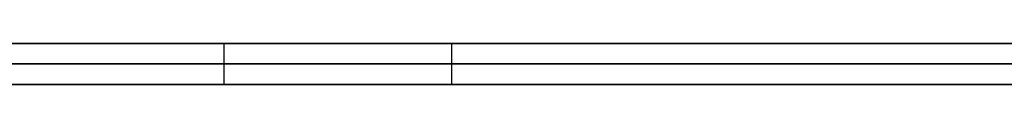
# Model space of a CAD drawing. Extents: x -3.09 to 3.09, y -0.36 to 1.94.
# Tile 125 of 168: x -0.406716 to -0.39711, y 1.8416 to 1.842. Entities that reach past the tile are written whole.
import ezdxf

# ---------------------------------------------------------------- set-up
doc = ezdxf.new("R2010")
doc.units = 0
doc.layers.get('0').update_dxf_attribs({"linetype": 'CONTINUOUS'})

# ---------------------------------------------------------------- blocks, each defined once
blk = doc.blocks.new('*U1')
at = {"extrusion": (0, 1, 0)}
for p, q in [((-3.01875, 1.842, 0.83), (3.01875, 1.842, 0.83)), ((3.01875, 1.842, -0.83), (-3.01875, 1.842, -0.83)), ((-2.92375, 1.842, -0.815), (2.92375, 1.842, -0.815)), ((2.92375, 1.842, 0.815), (-2.92375, 1.842, 0.815)), ((2.92375, 1.842, -0.7525), (-2.92375, 1.842, -0.7525)), ((-2.92375, 1.842, 0.7525), (2.92375, 1.842, 0.7525)), ((-2.45875, 1.842, -0.25), (-0.01875, 1.842, -0.25)), ((-0.01875, 1.842, 0.25), (-2.45875, 1.842, 0.25)), ((-0.3392372, 1.842, 0.5110608), (-0.4025026, 1.842, 0.5110608)), ((-0.4025026, 1.842, 0.5110608), (-0.4025026, 1.842, 0.4110608)), ((-0.4025026, 1.842, 0.4110608), (-0.3891964, 1.842, 0.4110608)), ((-2.45875, 1.8418, 0.25), (-0.01875, 1.8418, 0.25)), ((-0.01875, 1.8418, -0.25), (-2.45875, 1.8418, -0.25)), ((2.92375, 1.8416, -0.815), (-2.92375, 1.8416, -0.815)), ((-2.92375, 1.8416, 0.815), (2.92375, 1.8416, 0.815)), ((2.92375, 1.8416, -0.7525), (-2.92375, 1.8416, -0.7525)), ((-2.92375, 1.8416, 0.7525), (2.92375, 1.8416, 0.7525)), ((-0.4025026, 1.8416, 0.5110608), (-0.3392372, 1.8416, 0.5110608)), ((-0.4025026, 1.8416, 0.4110608), (-0.4025026, 1.8416, 0.5110608)), ((-0.3891964, 1.8416, 0.4110608), (-0.4025026, 1.8416, 0.4110608))]:
    blk.add_line(p, q, dxfattribs=at)
at = {"extrusion": (0, 0, -1)}
for p, q in [((-3.01875, 1.842, 0.83), (3.01875, 1.842, 0.83)), ((2.92375, 1.842, -0.7525), (-2.92375, 1.842, -0.7525)), ((2.92375, 1.842, 0.815), (-2.92375, 1.842, 0.815)), ((-0.01875, 1.842, 0.25), (-2.45875, 1.842, 0.25)), ((-0.3392372, 1.842, 0.5110608), (-0.4025026, 1.842, 0.5110608)), ((-0.4025026, 1.842, 0.5110608), (-0.4025026, 1.8416, 0.5110608)), ((-2.45875, 1.8418, 0.25), (-0.01875, 1.8418, 0.25)), ((2.92375, 1.8416, -0.7525), (-2.92375, 1.8416, -0.7525)), ((-2.92375, 1.8416, 0.815), (2.92375, 1.8416, 0.815)), ((-0.4025026, 1.8416, 0.5110608), (-0.3392372, 1.8416, 0.5110608))]:
    blk.add_line(p, q, dxfattribs=at)
for p, q in [((3.01875, 1.842, -0.83), (-3.01875, 1.842, -0.83)), ((-2.92375, 1.842, 0.7525), (2.92375, 1.842, 0.7525)), ((-2.92375, 1.842, -0.815), (2.92375, 1.842, -0.815)), ((-2.45875, 1.842, -0.25), (-0.01875, 1.842, -0.25)), ((-0.4047258, 1.842, -0.489909), (-0.4047258, 1.8416, -0.489909)), ((-0.4047258, 1.842, -0.489909), (-0.4047258, 1.8416, -0.489909)), ((-0.4025026, 1.842, 0.4110608), (-0.3891964, 1.842, 0.4110608)), ((-0.4025026, 1.842, 0.4110608), (-0.4025026, 1.8416, 0.4110608)), ((-0.01875, 1.8418, -0.25), (-2.45875, 1.8418, -0.25)), ((-2.92375, 1.8416, 0.7525), (2.92375, 1.8416, 0.7525)), ((2.92375, 1.8416, -0.815), (-2.92375, 1.8416, -0.815)), ((-0.3891964, 1.8416, 0.4110608), (-0.4025026, 1.8416, 0.4110608))]:
    blk.add_line(p, q)
at = {"extrusion": (1, 0, 0)}
for p, q in [((-0.4025026, 1.842, 0.5110608), (-0.4025026, 1.842, 0.4110608)), ((-0.4025026, 1.842, 0.5110608), (-0.4025026, 1.8416, 0.5110608)), ((-0.4025026, 1.842, 0.4110608), (-0.4025026, 1.8416, 0.4110608)), ((-0.4025026, 1.8416, 0.4110608), (-0.4025026, 1.8416, 0.5110608))]:
    blk.add_line(p, q, dxfattribs=at)
for points in [[(-0.396894, 1.842, -0.349341), (-0.397487, 1.842, -0.349501), (-0.398076, 1.842, -0.349666), (-0.398662, 1.842, -0.349833), (-0.399245, 1.842, -0.350005), (-0.399824, 1.842, -0.35018), (-0.4004, 1.842, -0.350358), (-0.400973, 1.842, -0.350541), (-0.401543, 1.842, -0.350727), (-0.402109, 1.842, -0.350916), (-0.402672, 1.842, -0.351109), (-0.403231, 1.842, -0.351306), (-0.403787, 1.842, -0.351506), (-0.40434, 1.842, -0.35171), (-0.40489, 1.842, -0.351918), (-0.405436, 1.842, -0.352129), (-0.405979, 1.842, -0.352343), (-0.406518, 1.842, -0.352562), (-0.407054, 1.842, -0.352784)], [(-0.396894, 1.842, -0.349341), (-0.397487, 1.842, -0.349501), (-0.398076, 1.842, -0.349666), (-0.398662, 1.842, -0.349833), (-0.399245, 1.842, -0.350005), (-0.399824, 1.842, -0.35018), (-0.4004, 1.842, -0.350358), (-0.400973, 1.842, -0.350541), (-0.401543, 1.842, -0.350727), (-0.402109, 1.842, -0.350916), (-0.402672, 1.842, -0.351109), (-0.403231, 1.842, -0.351306), (-0.403787, 1.842, -0.351506), (-0.40434, 1.842, -0.35171), (-0.40489, 1.842, -0.351918), (-0.405436, 1.842, -0.352129), (-0.405979, 1.842, -0.352343), (-0.406518, 1.842, -0.352562), (-0.407054, 1.842, -0.352784)], [(-0.406813, 1.842, -0.538677), (-0.406287, 1.842, -0.538865), (-0.405758, 1.842, -0.539049), (-0.405225, 1.842, -0.53923), (-0.404688, 1.842, -0.539408), (-0.404148, 1.842, -0.539583), (-0.403604, 1.842, -0.539755), (-0.403056, 1.842, -0.539923), (-0.402505, 1.842, -0.540088), (-0.40195, 1.842, -0.54025), (-0.401391, 1.842, -0.540409), (-0.400829, 1.842, -0.540564), (-0.400263, 1.842, -0.540716), (-0.399693, 1.842, -0.540865), (-0.39912, 1.842, -0.541011), (-0.398543, 1.842, -0.541154), (-0.397962, 1.842, -0.541293), (-0.397378, 1.842, -0.54143), (-0.39679, 1.842, -0.541563)], [(-0.406813, 1.842, -0.538677), (-0.406287, 1.842, -0.538865), (-0.405758, 1.842, -0.539049), (-0.405225, 1.842, -0.53923), (-0.404688, 1.842, -0.539408), (-0.404148, 1.842, -0.539583), (-0.403604, 1.842, -0.539755), (-0.403056, 1.842, -0.539923), (-0.402505, 1.842, -0.540088), (-0.40195, 1.842, -0.54025), (-0.401391, 1.842, -0.540409), (-0.400829, 1.842, -0.540564), (-0.400263, 1.842, -0.540716), (-0.399693, 1.842, -0.540865), (-0.39912, 1.842, -0.541011), (-0.398543, 1.842, -0.541154), (-0.397962, 1.842, -0.541293), (-0.397378, 1.842, -0.54143), (-0.39679, 1.842, -0.541563)], [(-0.396813, 1.842, -0.435145), (-0.397164, 1.842, -0.435242), (-0.397513, 1.842, -0.435339), (-0.39786, 1.842, -0.435436), (-0.398205, 1.842, -0.435533), (-0.398548, 1.842, -0.43563), (-0.398889, 1.842, -0.435728), (-0.399229, 1.842, -0.435825), (-0.399567, 1.842, -0.435923), (-0.399902, 1.842, -0.436021), (-0.400236, 1.842, -0.436119), (-0.400569, 1.842, -0.436217), (-0.400899, 1.842, -0.436316), (-0.401227, 1.842, -0.436414), (-0.401554, 1.842, -0.436513), (-0.401879, 1.842, -0.436612), (-0.402202, 1.842, -0.436711), (-0.402523, 1.842, -0.43681), (-0.402842, 1.842, -0.436909), (-0.40316, 1.842, -0.437009), (-0.403475, 1.842, -0.437108), (-0.403789, 1.842, -0.437208), (-0.404101, 1.842, -0.437308), (-0.404411, 1.842, -0.437408), (-0.404719, 1.842, -0.437508), (-0.405026, 1.842, -0.437608), (-0.40533, 1.842, -0.437709), (-0.405633, 1.842, -0.43781), (-0.405934, 1.842, -0.43791), (-0.406233, 1.842, -0.438011), (-0.40653, 1.842, -0.438113), (-0.406825, 1.842, -0.438214)], [(-0.396813, 1.842, -0.435145), (-0.397164, 1.842, -0.435242), (-0.397513, 1.842, -0.435339), (-0.39786, 1.842, -0.435436), (-0.398205, 1.842, -0.435533), (-0.398548, 1.842, -0.43563), (-0.398889, 1.842, -0.435728), (-0.399229, 1.842, -0.435825), (-0.399567, 1.842, -0.435923), (-0.399902, 1.842, -0.436021), (-0.400236, 1.842, -0.436119), (-0.400569, 1.842, -0.436217), (-0.400899, 1.842, -0.436316), (-0.401227, 1.842, -0.436414), (-0.401554, 1.842, -0.436513), (-0.401879, 1.842, -0.436612), (-0.402202, 1.842, -0.436711), (-0.402523, 1.842, -0.43681), (-0.402842, 1.842, -0.436909), (-0.40316, 1.842, -0.437009), (-0.403475, 1.842, -0.437108), (-0.403789, 1.842, -0.437208), (-0.404101, 1.842, -0.437308), (-0.404411, 1.842, -0.437408), (-0.404719, 1.842, -0.437508), (-0.405026, 1.842, -0.437608), (-0.40533, 1.842, -0.437709), (-0.405633, 1.842, -0.43781), (-0.405934, 1.842, -0.43791), (-0.406233, 1.842, -0.438011), (-0.40653, 1.842, -0.438113), (-0.406825, 1.842, -0.438214)], [(-0.406716, 1.842, -0.409228), (-0.40667, 1.842, -0.408905), (-0.406623, 1.842, -0.408584), (-0.406573, 1.842, -0.408265), (-0.406522, 1.842, -0.407947), (-0.406469, 1.842, -0.407631), (-0.406414, 1.842, -0.407317), (-0.406357, 1.842, -0.407004), (-0.406298, 1.842, -0.406694), (-0.406238, 1.842, -0.406385), (-0.406176, 1.842, -0.406077), (-0.406112, 1.842, -0.405772), (-0.406046, 1.842, -0.405468), (-0.405978, 1.842, -0.405166), (-0.405908, 1.842, -0.404866), (-0.405837, 1.842, -0.404567), (-0.405764, 1.842, -0.404271), (-0.405689, 1.842, -0.403976), (-0.405612, 1.842, -0.403682), (-0.405533, 1.842, -0.403391), (-0.405452, 1.842, -0.403101), (-0.40537, 1.842, -0.402813), (-0.405286, 1.842, -0.402527), (-0.4052, 1.842, -0.402242), (-0.405112, 1.842, -0.401959), (-0.405022, 1.842, -0.401678), (-0.404931, 1.842, -0.401399), (-0.404837, 1.842, -0.401121), (-0.404742, 1.842, -0.400846), (-0.404645, 1.842, -0.400571), (-0.404546, 1.842, -0.400299), (-0.404445, 1.842, -0.400029), (-0.404343, 1.842, -0.39976), (-0.404239, 1.842, -0.399493), (-0.404132, 1.842, -0.399227), (-0.404024, 1.842, -0.398964), (-0.403914, 1.842, -0.398702), (-0.403803, 1.842, -0.398442), (-0.403689, 1.842, -0.398183), (-0.403574, 1.842, -0.397927), (-0.403457, 1.842, -0.397672), (-0.403338, 1.842, -0.397419), (-0.403217, 1.842, -0.397167), (-0.403094, 1.842, -0.396918), (-0.40297, 1.842, -0.39667), (-0.402844, 1.842, -0.396424), (-0.402715, 1.842, -0.396179), (-0.402585, 1.842, -0.395937), (-0.402454, 1.842, -0.395696), (-0.40232, 1.842, -0.395457), (-0.402185, 1.842, -0.395219), (-0.402047, 1.842, -0.394984), (-0.401908, 1.842, -0.39475), (-0.401767, 1.842, -0.394518), (-0.401624, 1.842, -0.394287), (-0.40148, 1.842, -0.394058), (-0.401333, 1.842, -0.393832), (-0.401185, 1.842, -0.393606), (-0.401035, 1.842, -0.393383), (-0.400883, 1.842, -0.393161), (-0.400729, 1.842, -0.392941), (-0.400574, 1.842, -0.392723), (-0.400416, 1.842, -0.392507), (-0.400257, 1.842, -0.392292), (-0.400096, 1.842, -0.392079), (-0.399933, 1.842, -0.391868), (-0.399768, 1.842, -0.391658), (-0.399602, 1.842, -0.391451), (-0.399434, 1.842, -0.391245), (-0.399263, 1.842, -0.39104), (-0.399091, 1.842, -0.390838), (-0.398917, 1.842, -0.390637), (-0.398742, 1.842, -0.390438), (-0.398564, 1.842, -0.390241), (-0.398385, 1.842, -0.390045), (-0.398204, 1.842, -0.389852), (-0.398021, 1.842, -0.38966), (-0.397836, 1.842, -0.389469), (-0.397649, 1.842, -0.389281), (-0.39746, 1.842, -0.389094), (-0.39727, 1.842, -0.388909), (-0.397078, 1.842, -0.388726)], [(-0.406716, 1.842, -0.409228), (-0.40667, 1.842, -0.408905), (-0.406623, 1.842, -0.408584), (-0.406573, 1.842, -0.408265), (-0.406522, 1.842, -0.407947), (-0.406469, 1.842, -0.407631), (-0.406414, 1.842, -0.407317), (-0.406357, 1.842, -0.407004), (-0.406298, 1.842, -0.406694), (-0.406238, 1.842, -0.406385), (-0.406176, 1.842, -0.406077), (-0.406112, 1.842, -0.405772), (-0.406046, 1.842, -0.405468), (-0.405978, 1.842, -0.405166), (-0.405908, 1.842, -0.404866), (-0.405837, 1.842, -0.404567), (-0.405764, 1.842, -0.404271), (-0.405689, 1.842, -0.403976), (-0.405612, 1.842, -0.403682), (-0.405533, 1.842, -0.403391), (-0.405452, 1.842, -0.403101), (-0.40537, 1.842, -0.402813), (-0.405286, 1.842, -0.402527), (-0.4052, 1.842, -0.402242), (-0.405112, 1.842, -0.401959), (-0.405022, 1.842, -0.401678), (-0.404931, 1.842, -0.401399), (-0.404837, 1.842, -0.401121), (-0.404742, 1.842, -0.400846), (-0.404645, 1.842, -0.400571), (-0.404546, 1.842, -0.400299), (-0.404445, 1.842, -0.400029), (-0.404343, 1.842, -0.39976), (-0.404239, 1.842, -0.399493), (-0.404132, 1.842, -0.399227), (-0.404024, 1.842, -0.398964), (-0.403914, 1.842, -0.398702), (-0.403803, 1.842, -0.398442), (-0.403689, 1.842, -0.398183), (-0.403574, 1.842, -0.397927), (-0.403457, 1.842, -0.397672), (-0.403338, 1.842, -0.397419), (-0.403217, 1.842, -0.397167), (-0.403094, 1.842, -0.396918), (-0.40297, 1.842, -0.39667), (-0.402844, 1.842, -0.396424), (-0.402715, 1.842, -0.396179), (-0.402585, 1.842, -0.395937), (-0.402454, 1.842, -0.395696), (-0.40232, 1.842, -0.395457), (-0.402185, 1.842, -0.395219), (-0.402047, 1.842, -0.394984), (-0.401908, 1.842, -0.39475), (-0.401767, 1.842, -0.394518), (-0.401624, 1.842, -0.394287), (-0.40148, 1.842, -0.394058), (-0.401333, 1.842, -0.393832), (-0.401185, 1.842, -0.393606), (-0.401035, 1.842, -0.393383), (-0.400883, 1.842, -0.393161), (-0.400729, 1.842, -0.392941), (-0.400574, 1.842, -0.392723), (-0.400416, 1.842, -0.392507), (-0.400257, 1.842, -0.392292), (-0.400096, 1.842, -0.392079), (-0.399933, 1.842, -0.391868), (-0.399768, 1.842, -0.391658), (-0.399602, 1.842, -0.391451), (-0.399434, 1.842, -0.391245), (-0.399263, 1.842, -0.39104), (-0.399091, 1.842, -0.390838), (-0.398917, 1.842, -0.390637), (-0.398742, 1.842, -0.390438), (-0.398564, 1.842, -0.390241), (-0.398385, 1.842, -0.390045), (-0.398204, 1.842, -0.389852), (-0.398021, 1.842, -0.38966), (-0.397836, 1.842, -0.389469), (-0.397649, 1.842, -0.389281), (-0.39746, 1.842, -0.389094), (-0.39727, 1.842, -0.388909), (-0.397078, 1.842, -0.388726)], [(-0.404726, 1.842, -0.489909), (-0.404724, 1.842, -0.489673), (-0.404718, 1.842, -0.489438), (-0.404708, 1.842, -0.489204), (-0.404694, 1.842, -0.488972), (-0.404676, 1.842, -0.48874), (-0.404654, 1.842, -0.488508), (-0.404629, 1.842, -0.488278), (-0.404599, 1.842, -0.488049), (-0.404565, 1.842, -0.487821), (-0.404527, 1.842, -0.487594), (-0.404486, 1.842, -0.487367), (-0.40444, 1.842, -0.487142), (-0.404391, 1.842, -0.486918), (-0.404337, 1.842, -0.486694), (-0.404279, 1.842, -0.486472), (-0.404218, 1.842, -0.48625), (-0.404152, 1.842, -0.48603), (-0.404083, 1.842, -0.48581), (-0.40401, 1.842, -0.485591), (-0.403932, 1.842, -0.485373), (-0.403851, 1.842, -0.485157), (-0.403766, 1.842, -0.484941), (-0.403676, 1.842, -0.484726), (-0.403583, 1.842, -0.484512), (-0.403486, 1.842, -0.484299), (-0.403385, 1.842, -0.484087), (-0.40328, 1.842, -0.483876), (-0.403171, 1.842, -0.483666), (-0.403057, 1.842, -0.483456), (-0.40294, 1.842, -0.483248), (-0.402819, 1.842, -0.483041), (-0.402694, 1.842, -0.482834), (-0.402565, 1.842, -0.482629), (-0.402433, 1.842, -0.482424), (-0.402296, 1.842, -0.482221), (-0.402155, 1.842, -0.482018), (-0.40201, 1.842, -0.481817), (-0.401861, 1.842, -0.481616), (-0.401708, 1.842, -0.481416), (-0.401552, 1.842, -0.481218), (-0.401391, 1.842, -0.48102), (-0.401226, 1.842, -0.480823), (-0.401058, 1.842, -0.480627), (-0.400885, 1.842, -0.480432), (-0.400709, 1.842, -0.480238), (-0.400528, 1.842, -0.480045), (-0.400344, 1.842, -0.479853), (-0.400155, 1.842, -0.479661), (-0.399963, 1.842, -0.479471), (-0.399766, 1.842, -0.479282), (-0.399566, 1.842, -0.479094), (-0.399362, 1.842, -0.478906), (-0.399153, 1.842, -0.47872), (-0.398941, 1.842, -0.478534), (-0.398725, 1.842, -0.47835), (-0.398505, 1.842, -0.478166), (-0.39828, 1.842, -0.477984), (-0.398052, 1.842, -0.477802), (-0.39782, 1.842, -0.477621), (-0.397584, 1.842, -0.477441), (-0.397344, 1.842, -0.477262), (-0.3971, 1.842, -0.477085)], [(-0.397054, 1.842, -0.506305), (-0.397219, 1.842, -0.506176), (-0.397384, 1.842, -0.506045), (-0.397546, 1.842, -0.505914), (-0.397706, 1.842, -0.505781), (-0.397865, 1.842, -0.505648), (-0.398022, 1.842, -0.505513), (-0.398177, 1.842, -0.505377), (-0.39833, 1.842, -0.50524), (-0.398481, 1.842, -0.505102), (-0.398631, 1.842, -0.504963), (-0.398779, 1.842, -0.504823), (-0.398924, 1.842, -0.504682), (-0.399069, 1.842, -0.50454), (-0.399211, 1.842, -0.504397), (-0.399351, 1.842, -0.504252), (-0.39949, 1.842, -0.504107), (-0.399627, 1.842, -0.50396), (-0.399762, 1.842, -0.503813), (-0.399895, 1.842, -0.503664), (-0.400027, 1.842, -0.503514), (-0.400156, 1.842, -0.503364), (-0.400284, 1.842, -0.503212), (-0.40041, 1.842, -0.503059), (-0.400534, 1.842, -0.502905), (-0.400657, 1.842, -0.502749), (-0.400777, 1.842, -0.502593), (-0.400896, 1.842, -0.502436), (-0.401013, 1.842, -0.502278), (-0.401128, 1.842, -0.502118), (-0.401241, 1.842, -0.501958), (-0.401353, 1.842, -0.501796), (-0.401463, 1.842, -0.501634), (-0.40157, 1.842, -0.50147), (-0.401676, 1.842, -0.501305), (-0.401781, 1.842, -0.501139), (-0.401883, 1.842, -0.500972), (-0.401984, 1.842, -0.500804), (-0.402083, 1.842, -0.500635), (-0.40218, 1.842, -0.500465), (-0.402275, 1.842, -0.500294), (-0.402368, 1.842, -0.500121), (-0.40246, 1.842, -0.499948), (-0.402549, 1.842, -0.499774), (-0.402637, 1.842, -0.499598), (-0.402723, 1.842, -0.499421), (-0.402808, 1.842, -0.499244), (-0.40289, 1.842, -0.499065), (-0.402971, 1.842, -0.498885), (-0.40305, 1.842, -0.498704), (-0.403127, 1.842, -0.498522), (-0.403202, 1.842, -0.498339), (-0.403275, 1.842, -0.498155), (-0.403347, 1.842, -0.49797), (-0.403417, 1.842, -0.497784), (-0.403485, 1.842, -0.497596), (-0.403551, 1.842, -0.497408), (-0.403615, 1.842, -0.497218), (-0.403678, 1.842, -0.497028), (-0.403739, 1.842, -0.496836), (-0.403798, 1.842, -0.496643), (-0.403855, 1.842, -0.49645), (-0.40391, 1.842, -0.496255), (-0.403963, 1.842, -0.496059), (-0.404015, 1.842, -0.495862), (-0.404065, 1.842, -0.495664), (-0.404113, 1.842, -0.495465), (-0.404159, 1.842, -0.495264), (-0.404204, 1.842, -0.495063), (-0.404246, 1.842, -0.494861), (-0.404287, 1.842, -0.494657), (-0.404326, 1.842, -0.494453), (-0.404363, 1.842, -0.494247), (-0.404399, 1.842, -0.49404), (-0.404432, 1.842, -0.493832), (-0.404464, 1.842, -0.493624), (-0.404494, 1.842, -0.493414), (-0.404522, 1.842, -0.493203), (-0.404548, 1.842, -0.492991), (-0.404573, 1.842, -0.492778), (-0.404595, 1.842, -0.492563), (-0.404616, 1.842, -0.492348), (-0.404635, 1.842, -0.492132), (-0.404652, 1.842, -0.491914), (-0.404668, 1.842, -0.491696), (-0.404681, 1.842, -0.491476), (-0.404693, 1.842, -0.491256), (-0.404703, 1.842, -0.491034), (-0.404711, 1.842, -0.490811), (-0.404718, 1.842, -0.490587), (-0.404722, 1.842, -0.490362), (-0.404725, 1.842, -0.490136), (-0.404726, 1.842, -0.489909)], [(-0.397054, 1.842, -0.506305), (-0.397219, 1.842, -0.506176), (-0.397384, 1.842, -0.506045), (-0.397546, 1.842, -0.505914), (-0.397706, 1.842, -0.505781), (-0.397865, 1.842, -0.505648), (-0.398022, 1.842, -0.505513), (-0.398177, 1.842, -0.505377), (-0.39833, 1.842, -0.50524), (-0.398481, 1.842, -0.505102), (-0.398631, 1.842, -0.504963), (-0.398779, 1.842, -0.504823), (-0.398924, 1.842, -0.504682), (-0.399069, 1.842, -0.50454), (-0.399211, 1.842, -0.504397), (-0.399351, 1.842, -0.504252), (-0.39949, 1.842, -0.504107), (-0.399627, 1.842, -0.50396), (-0.399762, 1.842, -0.503813), (-0.399895, 1.842, -0.503664), (-0.400027, 1.842, -0.503514), (-0.400156, 1.842, -0.503364), (-0.400284, 1.842, -0.503212), (-0.40041, 1.842, -0.503059), (-0.400534, 1.842, -0.502905), (-0.400657, 1.842, -0.502749), (-0.400777, 1.842, -0.502593), (-0.400896, 1.842, -0.502436), (-0.401013, 1.842, -0.502278), (-0.401128, 1.842, -0.502118), (-0.401241, 1.842, -0.501958), (-0.401353, 1.842, -0.501796), (-0.401463, 1.842, -0.501634), (-0.40157, 1.842, -0.50147), (-0.401676, 1.842, -0.501305), (-0.401781, 1.842, -0.501139), (-0.401883, 1.842, -0.500972), (-0.401984, 1.842, -0.500804), (-0.402083, 1.842, -0.500635), (-0.40218, 1.842, -0.500465), (-0.402275, 1.842, -0.500294), (-0.402368, 1.842, -0.500121), (-0.40246, 1.842, -0.499948), (-0.402549, 1.842, -0.499774), (-0.402637, 1.842, -0.499598), (-0.402723, 1.842, -0.499421), (-0.402808, 1.842, -0.499244), (-0.40289, 1.842, -0.499065), (-0.402971, 1.842, -0.498885), (-0.40305, 1.842, -0.498704), (-0.403127, 1.842, -0.498522), (-0.403202, 1.842, -0.498339), (-0.403275, 1.842, -0.498155), (-0.403347, 1.842, -0.49797), (-0.403417, 1.842, -0.497784), (-0.403485, 1.842, -0.497596), (-0.403551, 1.842, -0.497408), (-0.403615, 1.842, -0.497218), (-0.403678, 1.842, -0.497028), (-0.403739, 1.842, -0.496836), (-0.403798, 1.842, -0.496643), (-0.403855, 1.842, -0.49645), (-0.40391, 1.842, -0.496255), (-0.403963, 1.842, -0.496059), (-0.404015, 1.842, -0.495862), (-0.404065, 1.842, -0.495664), (-0.404113, 1.842, -0.495465), (-0.404159, 1.842, -0.495264), (-0.404204, 1.842, -0.495063), (-0.404246, 1.842, -0.494861), (-0.404287, 1.842, -0.494657), (-0.404326, 1.842, -0.494453), (-0.404363, 1.842, -0.494247), (-0.404399, 1.842, -0.49404), (-0.404432, 1.842, -0.493832), (-0.404464, 1.842, -0.493624), (-0.404494, 1.842, -0.493414), (-0.404522, 1.842, -0.493203), (-0.404548, 1.842, -0.492991), (-0.404573, 1.842, -0.492778), (-0.404595, 1.842, -0.492563), (-0.404616, 1.842, -0.492348), (-0.404635, 1.842, -0.492132), (-0.404652, 1.842, -0.491914), (-0.404668, 1.842, -0.491696), (-0.404681, 1.842, -0.491476), (-0.404693, 1.842, -0.491256), (-0.404703, 1.842, -0.491034), (-0.404711, 1.842, -0.490811), (-0.404718, 1.842, -0.490587), (-0.404722, 1.842, -0.490362), (-0.404725, 1.842, -0.490136), (-0.404726, 1.842, -0.489909)], [(-0.404726, 1.842, -0.489909), (-0.404724, 1.842, -0.489673), (-0.404718, 1.842, -0.489438), (-0.404708, 1.842, -0.489204), (-0.404694, 1.842, -0.488972), (-0.404676, 1.842, -0.48874), (-0.404654, 1.842, -0.488508), (-0.404629, 1.842, -0.488278), (-0.404599, 1.842, -0.488049), (-0.404565, 1.842, -0.487821), (-0.404527, 1.842, -0.487594), (-0.404486, 1.842, -0.487367), (-0.40444, 1.842, -0.487142), (-0.404391, 1.842, -0.486918), (-0.404337, 1.842, -0.486694), (-0.404279, 1.842, -0.486472), (-0.404218, 1.842, -0.48625), (-0.404152, 1.842, -0.48603), (-0.404083, 1.842, -0.48581), (-0.40401, 1.842, -0.485591), (-0.403932, 1.842, -0.485373), (-0.403851, 1.842, -0.485157), (-0.403766, 1.842, -0.484941), (-0.403676, 1.842, -0.484726), (-0.403583, 1.842, -0.484512), (-0.403486, 1.842, -0.484299), (-0.403385, 1.842, -0.484087), (-0.40328, 1.842, -0.483876), (-0.403171, 1.842, -0.483666), (-0.403057, 1.842, -0.483456), (-0.40294, 1.842, -0.483248), (-0.402819, 1.842, -0.483041), (-0.402694, 1.842, -0.482834), (-0.402565, 1.842, -0.482629), (-0.402433, 1.842, -0.482424), (-0.402296, 1.842, -0.482221), (-0.402155, 1.842, -0.482018), (-0.40201, 1.842, -0.481817), (-0.401861, 1.842, -0.481616), (-0.401708, 1.842, -0.481416), (-0.401552, 1.842, -0.481218), (-0.401391, 1.842, -0.48102), (-0.401226, 1.842, -0.480823), (-0.401058, 1.842, -0.480627), (-0.400885, 1.842, -0.480432), (-0.400709, 1.842, -0.480238), (-0.400528, 1.842, -0.480045), (-0.400344, 1.842, -0.479853), (-0.400155, 1.842, -0.479661), (-0.399963, 1.842, -0.479471), (-0.399766, 1.842, -0.479282), (-0.399566, 1.842, -0.479094), (-0.399362, 1.842, -0.478906), (-0.399153, 1.842, -0.47872), (-0.398941, 1.842, -0.478534), (-0.398725, 1.842, -0.47835), (-0.398505, 1.842, -0.478166), (-0.39828, 1.842, -0.477984), (-0.398052, 1.842, -0.477802), (-0.39782, 1.842, -0.477621), (-0.397584, 1.842, -0.477441), (-0.397344, 1.842, -0.477262), (-0.3971, 1.842, -0.477085)], [(-0.406873, 1.8416, -0.352708), (-0.406064, 1.8416, -0.352378), (-0.405247, 1.8416, -0.352055), (-0.404423, 1.8416, -0.351741), (-0.403591, 1.8416, -0.351435), (-0.402751, 1.8416, -0.351137), (-0.401904, 1.8416, -0.350847), (-0.40105, 1.8416, -0.350565), (-0.400188, 1.8416, -0.350292), (-0.399318, 1.8416, -0.350027), (-0.398441, 1.8416, -0.349769), (-0.397557, 1.8416, -0.349521), (-0.396664, 1.8416, -0.34928), (-0.395765, 1.8416, -0.349047), (-0.394858, 1.8416, -0.348823), (-0.393943, 1.8416, -0.348606), (-0.393021, 1.8416, -0.348398), (-0.392091, 1.8416, -0.348198), (-0.391154, 1.8416, -0.348006), (-0.390209, 1.8416, -0.347823), (-0.389257, 1.8416, -0.347647), (-0.388297, 1.8416, -0.34748), (-0.38733, 1.8416, -0.347321)], [(-0.406873, 1.8416, -0.352708), (-0.406064, 1.8416, -0.352378), (-0.405247, 1.8416, -0.352055), (-0.404423, 1.8416, -0.351741), (-0.403591, 1.8416, -0.351435), (-0.402751, 1.8416, -0.351137), (-0.401904, 1.8416, -0.350847), (-0.40105, 1.8416, -0.350565), (-0.400188, 1.8416, -0.350292), (-0.399318, 1.8416, -0.350027), (-0.398441, 1.8416, -0.349769), (-0.397557, 1.8416, -0.349521), (-0.396664, 1.8416, -0.34928), (-0.395765, 1.8416, -0.349047), (-0.394858, 1.8416, -0.348823), (-0.393943, 1.8416, -0.348606), (-0.393021, 1.8416, -0.348398), (-0.392091, 1.8416, -0.348198), (-0.391154, 1.8416, -0.348006), (-0.390209, 1.8416, -0.347823), (-0.389257, 1.8416, -0.347647), (-0.388297, 1.8416, -0.34748), (-0.38733, 1.8416, -0.347321)], [(-0.387248, 1.8416, -0.54321), (-0.388216, 1.8416, -0.543083), (-0.389176, 1.8416, -0.542949), (-0.390128, 1.8416, -0.542807), (-0.391072, 1.8416, -0.542659), (-0.392007, 1.8416, -0.542503), (-0.392933, 1.8416, -0.542339), (-0.393852, 1.8416, -0.542169), (-0.394762, 1.8416, -0.541991), (-0.395664, 1.8416, -0.541806), (-0.396557, 1.8416, -0.541614), (-0.397443, 1.8416, -0.541415), (-0.398319, 1.8416, -0.541208), (-0.399188, 1.8416, -0.540994), (-0.400048, 1.8416, -0.540773), (-0.4009, 1.8416, -0.540545), (-0.401744, 1.8416, -0.540309), (-0.402579, 1.8416, -0.540066), (-0.403406, 1.8416, -0.539816), (-0.404225, 1.8416, -0.539558), (-0.405035, 1.8416, -0.539294), (-0.405837, 1.8416, -0.539022), (-0.406631, 1.8416, -0.538743), (-0.407416, 1.8416, -0.538456)], [(-0.387248, 1.8416, -0.54321), (-0.388216, 1.8416, -0.543083), (-0.389176, 1.8416, -0.542949), (-0.390128, 1.8416, -0.542807), (-0.391072, 1.8416, -0.542659), (-0.392007, 1.8416, -0.542503), (-0.392933, 1.8416, -0.542339), (-0.393852, 1.8416, -0.542169), (-0.394762, 1.8416, -0.541991), (-0.395664, 1.8416, -0.541806), (-0.396557, 1.8416, -0.541614), (-0.397443, 1.8416, -0.541415), (-0.398319, 1.8416, -0.541208), (-0.399188, 1.8416, -0.540994), (-0.400048, 1.8416, -0.540773), (-0.4009, 1.8416, -0.540545), (-0.401744, 1.8416, -0.540309), (-0.402579, 1.8416, -0.540066), (-0.403406, 1.8416, -0.539816), (-0.404225, 1.8416, -0.539558), (-0.405035, 1.8416, -0.539294), (-0.405837, 1.8416, -0.539022), (-0.406631, 1.8416, -0.538743), (-0.407416, 1.8416, -0.538456)], [(-0.406875, 1.8416, -0.438231), (-0.40648, 1.8416, -0.438095), (-0.406082, 1.8416, -0.43796), (-0.40568, 1.8416, -0.437826), (-0.405276, 1.8416, -0.437691), (-0.404868, 1.8416, -0.437557), (-0.404456, 1.8416, -0.437423), (-0.404042, 1.8416, -0.437289), (-0.403624, 1.8416, -0.437155), (-0.403203, 1.8416, -0.437022), (-0.402778, 1.8416, -0.436889), (-0.402351, 1.8416, -0.436757), (-0.40192, 1.8416, -0.436624), (-0.401485, 1.8416, -0.436492), (-0.401048, 1.8416, -0.43636), (-0.400607, 1.8416, -0.436229), (-0.400163, 1.8416, -0.436098), (-0.399715, 1.8416, -0.435966), (-0.399264, 1.8416, -0.435836), (-0.39881, 1.8416, -0.435705), (-0.398353, 1.8416, -0.435575), (-0.397892, 1.8416, -0.435445), (-0.397428, 1.8416, -0.435315), (-0.396961, 1.8416, -0.435186)], [(-0.406875, 1.8416, -0.438231), (-0.40648, 1.8416, -0.438095), (-0.406082, 1.8416, -0.43796), (-0.40568, 1.8416, -0.437826), (-0.405276, 1.8416, -0.437691), (-0.404868, 1.8416, -0.437557), (-0.404456, 1.8416, -0.437423), (-0.404042, 1.8416, -0.437289), (-0.403624, 1.8416, -0.437155), (-0.403203, 1.8416, -0.437022), (-0.402778, 1.8416, -0.436889), (-0.402351, 1.8416, -0.436757), (-0.40192, 1.8416, -0.436624), (-0.401485, 1.8416, -0.436492), (-0.401048, 1.8416, -0.43636), (-0.400607, 1.8416, -0.436229), (-0.400163, 1.8416, -0.436098), (-0.399715, 1.8416, -0.435966), (-0.399264, 1.8416, -0.435836), (-0.39881, 1.8416, -0.435705), (-0.398353, 1.8416, -0.435575), (-0.397892, 1.8416, -0.435445), (-0.397428, 1.8416, -0.435315), (-0.396961, 1.8416, -0.435186)], [(-0.397037, 1.8416, -0.388687), (-0.397326, 1.8416, -0.388963), (-0.397611, 1.8416, -0.389242), (-0.397891, 1.8416, -0.389526), (-0.398168, 1.8416, -0.389814), (-0.39844, 1.8416, -0.390105), (-0.398708, 1.8416, -0.390401), (-0.398972, 1.8416, -0.3907), (-0.399232, 1.8416, -0.391003), (-0.399488, 1.8416, -0.391311), (-0.39974, 1.8416, -0.391622), (-0.399987, 1.8416, -0.391937), (-0.400231, 1.8416, -0.392257), (-0.40047, 1.8416, -0.39258), (-0.400705, 1.8416, -0.392907), (-0.400936, 1.8416, -0.393238), (-0.401163, 1.8416, -0.393573), (-0.401386, 1.8416, -0.393912), (-0.401604, 1.8416, -0.394255), (-0.401819, 1.8416, -0.394601), (-0.402029, 1.8416, -0.394952), (-0.402235, 1.8416, -0.395307), (-0.402437, 1.8416, -0.395666), (-0.402635, 1.8416, -0.396028), (-0.402829, 1.8416, -0.396395), (-0.403018, 1.8416, -0.396765), (-0.403204, 1.8416, -0.39714), (-0.403385, 1.8416, -0.397518), (-0.403562, 1.8416, -0.397901), (-0.403735, 1.8416, -0.398287), (-0.403904, 1.8416, -0.398677), (-0.404069, 1.8416, -0.399071), (-0.404229, 1.8416, -0.39947), (-0.404386, 1.8416, -0.399872), (-0.404538, 1.8416, -0.400278), (-0.404686, 1.8416, -0.400688), (-0.40483, 1.8416, -0.401102), (-0.40497, 1.8416, -0.40152), (-0.405106, 1.8416, -0.401942), (-0.405238, 1.8416, -0.402367), (-0.405365, 1.8416, -0.402797), (-0.405489, 1.8416, -0.403231), (-0.405608, 1.8416, -0.403668), (-0.405723, 1.8416, -0.40411), (-0.405834, 1.8416, -0.404556), (-0.405941, 1.8416, -0.405005), (-0.406044, 1.8416, -0.405459), (-0.406142, 1.8416, -0.405916), (-0.406237, 1.8416, -0.406377), (-0.406327, 1.8416, -0.406843), (-0.406413, 1.8416, -0.407312), (-0.406495, 1.8416, -0.407785), (-0.406573, 1.8416, -0.408262), (-0.406646, 1.8416, -0.408743), (-0.406716, 1.8416, -0.409228)], [(-0.397037, 1.8416, -0.388687), (-0.397326, 1.8416, -0.388963), (-0.397611, 1.8416, -0.389242), (-0.397891, 1.8416, -0.389526), (-0.398168, 1.8416, -0.389814), (-0.39844, 1.8416, -0.390105), (-0.398708, 1.8416, -0.390401), (-0.398972, 1.8416, -0.3907), (-0.399232, 1.8416, -0.391003), (-0.399488, 1.8416, -0.391311), (-0.39974, 1.8416, -0.391622), (-0.399987, 1.8416, -0.391937), (-0.400231, 1.8416, -0.392257), (-0.40047, 1.8416, -0.39258), (-0.400705, 1.8416, -0.392907), (-0.400936, 1.8416, -0.393238), (-0.401163, 1.8416, -0.393573), (-0.401386, 1.8416, -0.393912), (-0.401604, 1.8416, -0.394255), (-0.401819, 1.8416, -0.394601), (-0.402029, 1.8416, -0.394952), (-0.402235, 1.8416, -0.395307), (-0.402437, 1.8416, -0.395666), (-0.402635, 1.8416, -0.396028), (-0.402829, 1.8416, -0.396395), (-0.403018, 1.8416, -0.396765), (-0.403204, 1.8416, -0.39714), (-0.403385, 1.8416, -0.397518), (-0.403562, 1.8416, -0.397901), (-0.403735, 1.8416, -0.398287), (-0.403904, 1.8416, -0.398677), (-0.404069, 1.8416, -0.399071), (-0.404229, 1.8416, -0.39947), (-0.404386, 1.8416, -0.399872), (-0.404538, 1.8416, -0.400278), (-0.404686, 1.8416, -0.400688), (-0.40483, 1.8416, -0.401102), (-0.40497, 1.8416, -0.40152), (-0.405106, 1.8416, -0.401942), (-0.405238, 1.8416, -0.402367), (-0.405365, 1.8416, -0.402797), (-0.405489, 1.8416, -0.403231), (-0.405608, 1.8416, -0.403668), (-0.405723, 1.8416, -0.40411), (-0.405834, 1.8416, -0.404556), (-0.405941, 1.8416, -0.405005), (-0.406044, 1.8416, -0.405459), (-0.406142, 1.8416, -0.405916), (-0.406237, 1.8416, -0.406377), (-0.406327, 1.8416, -0.406843), (-0.406413, 1.8416, -0.407312), (-0.406495, 1.8416, -0.407785), (-0.406573, 1.8416, -0.408262), (-0.406646, 1.8416, -0.408743), (-0.406716, 1.8416, -0.409228)], [(-0.404726, 1.8416, -0.489909), (-0.404724, 1.8416, -0.49025), (-0.404718, 1.8416, -0.490589), (-0.404707, 1.8416, -0.490925), (-0.404693, 1.8416, -0.491259), (-0.404675, 1.8416, -0.49159), (-0.404652, 1.8416, -0.491919), (-0.404625, 1.8416, -0.492246), (-0.404595, 1.8416, -0.49257), (-0.40456, 1.8416, -0.492892), (-0.404521, 1.8416, -0.493211), (-0.404478, 1.8416, -0.493528), (-0.404431, 1.8416, -0.493842), (-0.404379, 1.8416, -0.494154), (-0.404324, 1.8416, -0.494464), (-0.404264, 1.8416, -0.494771), (-0.404201, 1.8416, -0.495076), (-0.404133, 1.8416, -0.495378), (-0.404062, 1.8416, -0.495678), (-0.403986, 1.8416, -0.495975), (-0.403906, 1.8416, -0.49627), (-0.403822, 1.8416, -0.496563), (-0.403733, 1.8416, -0.496853), (-0.403641, 1.8416, -0.49714), (-0.403545, 1.8416, -0.497426), (-0.403444, 1.8416, -0.497709), (-0.40334, 1.8416, -0.497989), (-0.403231, 1.8416, -0.498267), (-0.403118, 1.8416, -0.498542), (-0.403002, 1.8416, -0.498815), (-0.402881, 1.8416, -0.499086), (-0.402756, 1.8416, -0.499354), (-0.402626, 1.8416, -0.49962), (-0.402493, 1.8416, -0.499884), (-0.402356, 1.8416, -0.500145), (-0.402214, 1.8416, -0.500403), (-0.402069, 1.8416, -0.500659), (-0.401919, 1.8416, -0.500913), (-0.401765, 1.8416, -0.501164), (-0.401607, 1.8416, -0.501413), (-0.401445, 1.8416, -0.501659), (-0.401279, 1.8416, -0.501903), (-0.401109, 1.8416, -0.502145), (-0.400935, 1.8416, -0.502384), (-0.400757, 1.8416, -0.50262), (-0.400574, 1.8416, -0.502855), (-0.400387, 1.8416, -0.503086), (-0.400197, 1.8416, -0.503316), (-0.400002, 1.8416, -0.503543), (-0.399803, 1.8416, -0.503767), (-0.3996, 1.8416, -0.503989), (-0.399393, 1.8416, -0.504209), (-0.399182, 1.8416, -0.504426), (-0.398967, 1.8416, -0.504641), (-0.398747, 1.8416, -0.504853), (-0.398524, 1.8416, -0.505063), (-0.398296, 1.8416, -0.505271), (-0.398065, 1.8416, -0.505476), (-0.397829, 1.8416, -0.505678), (-0.397589, 1.8416, -0.505879), (-0.397345, 1.8416, -0.506076), (-0.397097, 1.8416, -0.506272)], [(-0.396894, 1.8416, -0.476937), (-0.397224, 1.8416, -0.477174), (-0.397546, 1.8416, -0.477413), (-0.397862, 1.8416, -0.477653), (-0.39817, 1.8416, -0.477895), (-0.398472, 1.8416, -0.478139), (-0.398766, 1.8416, -0.478385), (-0.399053, 1.8416, -0.478632), (-0.399333, 1.8416, -0.478881), (-0.399606, 1.8416, -0.479131), (-0.399872, 1.8416, -0.479383), (-0.400131, 1.8416, -0.479637), (-0.400383, 1.8416, -0.479893), (-0.400627, 1.8416, -0.48015), (-0.400865, 1.8416, -0.480409), (-0.401095, 1.8416, -0.48067), (-0.401319, 1.8416, -0.480933), (-0.401535, 1.8416, -0.481197), (-0.401744, 1.8416, -0.481462), (-0.401946, 1.8416, -0.48173), (-0.402141, 1.8416, -0.481999), (-0.402329, 1.8416, -0.48227), (-0.40251, 1.8416, -0.482543), (-0.402684, 1.8416, -0.482817), (-0.40285, 1.8416, -0.483093), (-0.40301, 1.8416, -0.483371), (-0.403162, 1.8416, -0.48365), (-0.403308, 1.8416, -0.483931), (-0.403446, 1.8416, -0.484214), (-0.403577, 1.8416, -0.484498), (-0.403701, 1.8416, -0.484785), (-0.403818, 1.8416, -0.485072), (-0.403928, 1.8416, -0.485362), (-0.404031, 1.8416, -0.485653), (-0.404127, 1.8416, -0.485946), (-0.404215, 1.8416, -0.486241), (-0.404297, 1.8416, -0.486537), (-0.404371, 1.8416, -0.486835), (-0.404439, 1.8416, -0.487135), (-0.404499, 1.8416, -0.487436), (-0.404552, 1.8416, -0.48774), (-0.404598, 1.8416, -0.488044), (-0.404637, 1.8416, -0.488351), (-0.404669, 1.8416, -0.488659), (-0.404694, 1.8416, -0.488969), (-0.404712, 1.8416, -0.489281), (-0.404722, 1.8416, -0.489594), (-0.404726, 1.8416, -0.489909)], [(-0.396894, 1.8416, -0.476937), (-0.397224, 1.8416, -0.477174), (-0.397546, 1.8416, -0.477413), (-0.397862, 1.8416, -0.477653), (-0.39817, 1.8416, -0.477895), (-0.398472, 1.8416, -0.478139), (-0.398766, 1.8416, -0.478385), (-0.399053, 1.8416, -0.478632), (-0.399333, 1.8416, -0.478881), (-0.399606, 1.8416, -0.479131), (-0.399872, 1.8416, -0.479383), (-0.400131, 1.8416, -0.479637), (-0.400383, 1.8416, -0.479893), (-0.400627, 1.8416, -0.48015), (-0.400865, 1.8416, -0.480409), (-0.401095, 1.8416, -0.48067), (-0.401319, 1.8416, -0.480933), (-0.401535, 1.8416, -0.481197), (-0.401744, 1.8416, -0.481462), (-0.401946, 1.8416, -0.48173), (-0.402141, 1.8416, -0.481999), (-0.402329, 1.8416, -0.48227), (-0.40251, 1.8416, -0.482543), (-0.402684, 1.8416, -0.482817), (-0.40285, 1.8416, -0.483093), (-0.40301, 1.8416, -0.483371), (-0.403162, 1.8416, -0.48365), (-0.403308, 1.8416, -0.483931), (-0.403446, 1.8416, -0.484214), (-0.403577, 1.8416, -0.484498), (-0.403701, 1.8416, -0.484785), (-0.403818, 1.8416, -0.485072), (-0.403928, 1.8416, -0.485362), (-0.404031, 1.8416, -0.485653), (-0.404127, 1.8416, -0.485946), (-0.404215, 1.8416, -0.486241), (-0.404297, 1.8416, -0.486537), (-0.404371, 1.8416, -0.486835), (-0.404439, 1.8416, -0.487135), (-0.404499, 1.8416, -0.487436), (-0.404552, 1.8416, -0.48774), (-0.404598, 1.8416, -0.488044), (-0.404637, 1.8416, -0.488351), (-0.404669, 1.8416, -0.488659), (-0.404694, 1.8416, -0.488969), (-0.404712, 1.8416, -0.489281), (-0.404722, 1.8416, -0.489594), (-0.404726, 1.8416, -0.489909)], [(-0.404726, 1.8416, -0.489909), (-0.404724, 1.8416, -0.49025), (-0.404718, 1.8416, -0.490589), (-0.404707, 1.8416, -0.490925), (-0.404693, 1.8416, -0.491259), (-0.404675, 1.8416, -0.49159), (-0.404652, 1.8416, -0.491919), (-0.404625, 1.8416, -0.492246), (-0.404595, 1.8416, -0.49257), (-0.40456, 1.8416, -0.492892), (-0.404521, 1.8416, -0.493211), (-0.404478, 1.8416, -0.493528), (-0.404431, 1.8416, -0.493842), (-0.404379, 1.8416, -0.494154), (-0.404324, 1.8416, -0.494464), (-0.404264, 1.8416, -0.494771), (-0.404201, 1.8416, -0.495076), (-0.404133, 1.8416, -0.495378), (-0.404062, 1.8416, -0.495678), (-0.403986, 1.8416, -0.495975), (-0.403906, 1.8416, -0.49627), (-0.403822, 1.8416, -0.496563), (-0.403733, 1.8416, -0.496853), (-0.403641, 1.8416, -0.49714), (-0.403545, 1.8416, -0.497426), (-0.403444, 1.8416, -0.497709), (-0.40334, 1.8416, -0.497989), (-0.403231, 1.8416, -0.498267), (-0.403118, 1.8416, -0.498542), (-0.403002, 1.8416, -0.498815), (-0.402881, 1.8416, -0.499086), (-0.402756, 1.8416, -0.499354), (-0.402626, 1.8416, -0.49962), (-0.402493, 1.8416, -0.499884), (-0.402356, 1.8416, -0.500145), (-0.402214, 1.8416, -0.500403), (-0.402069, 1.8416, -0.500659), (-0.401919, 1.8416, -0.500913), (-0.401765, 1.8416, -0.501164), (-0.401607, 1.8416, -0.501413), (-0.401445, 1.8416, -0.501659), (-0.401279, 1.8416, -0.501903), (-0.401109, 1.8416, -0.502145), (-0.400935, 1.8416, -0.502384), (-0.400757, 1.8416, -0.50262), (-0.400574, 1.8416, -0.502855), (-0.400387, 1.8416, -0.503086), (-0.400197, 1.8416, -0.503316), (-0.400002, 1.8416, -0.503543), (-0.399803, 1.8416, -0.503767), (-0.3996, 1.8416, -0.503989), (-0.399393, 1.8416, -0.504209), (-0.399182, 1.8416, -0.504426), (-0.398967, 1.8416, -0.504641), (-0.398747, 1.8416, -0.504853), (-0.398524, 1.8416, -0.505063), (-0.398296, 1.8416, -0.505271), (-0.398065, 1.8416, -0.505476), (-0.397829, 1.8416, -0.505678), (-0.397589, 1.8416, -0.505879), (-0.397345, 1.8416, -0.506076), (-0.397097, 1.8416, -0.506272)]]:
    blk.add_polyline3d(points)

msp = doc.modelspace()

# ---------------------------------------------------------------- block references
msp.add_blockref('*U1', (0, 0))

doc.saveas('drawing.dxf')
